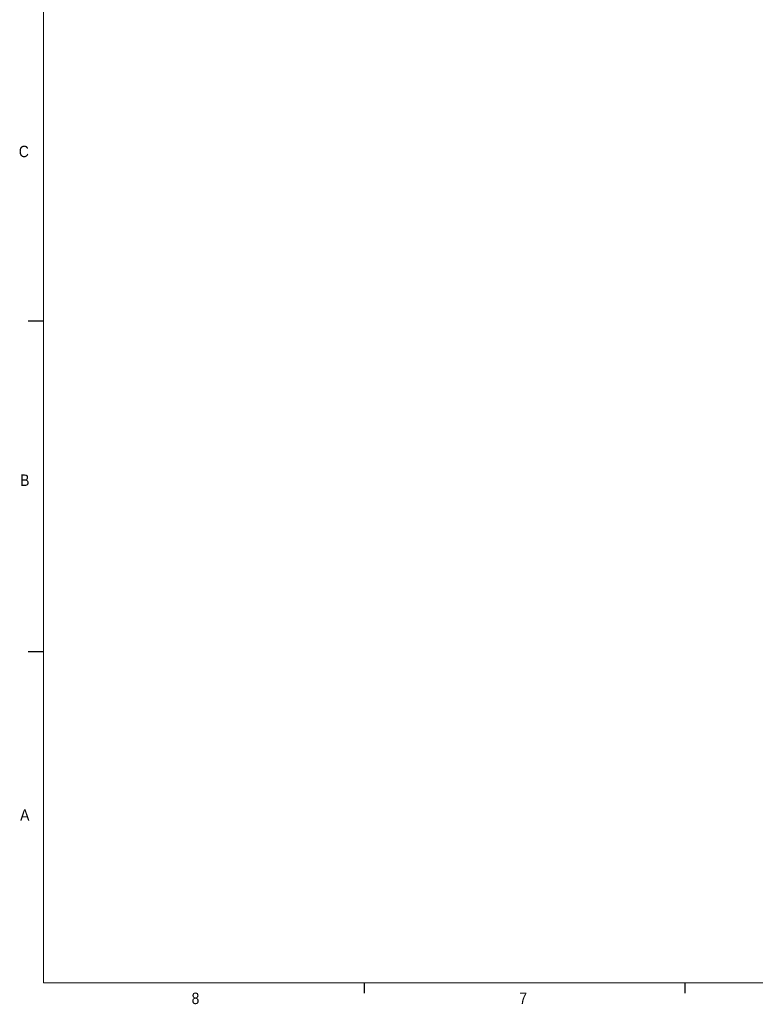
# Paper-space layout '5' of a CAD drawing. Header units: inches. Extents: x 1 to 109, y 1 to 85.
# Tile 1 of 58: x 2 to 32, y 1 to 41. Entities that reach past the tile are written whole.
import ezdxf

# ---------------------------------------------------------------- set-up
doc = ezdxf.new("R2010")
doc.units = ezdxf.units.IN
doc.header["$MEASUREMENT"] = 0
doc.layers.add('FORMAT', color=7, linetype='Continuous')
doc.styles.add('SLDTEXTSTYLE0', font='GOTHIC.TTF', dxfattribs={"width": 0.913})

psp = doc.layouts.new('5')

# ---------------------------------------------------------------- linework, layer by layer
at = {"layer": 'FORMAT', "lineweight": 0, "ltscale": 5}
for p in [(2.6144, 83.303), (107.6144, 2.053)]:
    psp.add_line(p, (2.6144, 2.053), dxfattribs=at)
at = {"layer": 'FORMAT', "ltscale": 5}
for p, q in [((2.6144, 29.138), (1.9894, 29.138)), ((2.6144, 15.598), (1.9894, 15.598)), ((15.7394, 2.053), (15.7394, 1.629)), ((28.8644, 2.053), (28.8644, 1.629))]:
    psp.add_line(p, q, dxfattribs=at)

# ---------------------------------------------------------------- texts
at = {"layer": 'FORMAT', "color": 7, "ltscale": 5, "char_height": 0.4688, "attachment_point": 1, "style": 'SLDTEXTSTYLE0'}
for s, insert in [('C', (1.6062, 36.3159)), ('B', (1.6615, 22.8589)), ('A', (1.6593, 9.1562)), ('8', (8.6787, 1.6506)), ('7', (22.0923, 1.6533))]:
    psp.add_mtext(s, dxfattribs=dict(at, insert=insert))

doc.saveas('drawing.dxf')
